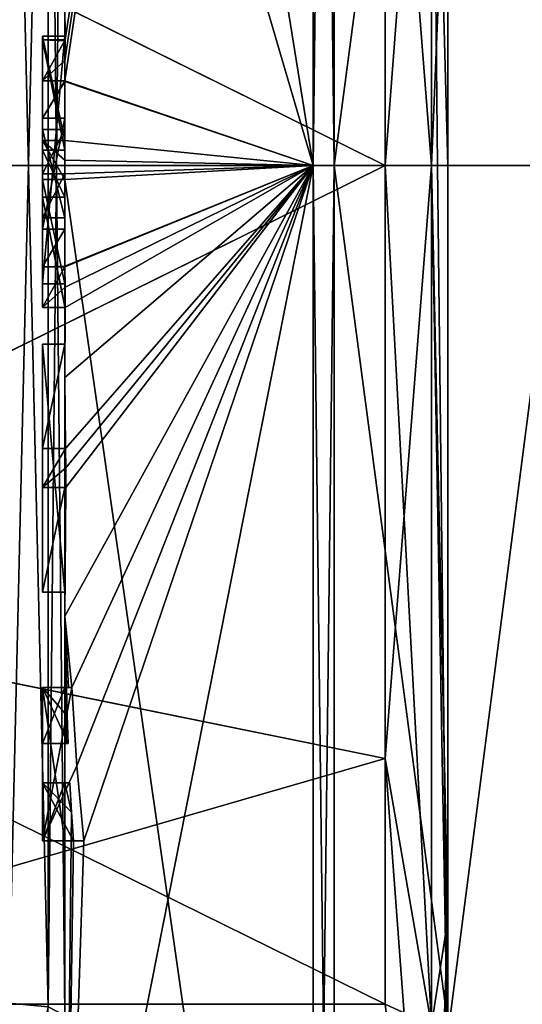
# Model space of a CAD drawing. Extents: x -23 to 470, y -1800 to 0.
# Tile 11 of 213: x -4.8 to -0.34, y -1779.45 to -1770.71. Entities that reach past the tile are written whole.
import ezdxf

# ---------------------------------------------------------------- set-up
doc = ezdxf.new("R2010")
doc.units = 0
doc.header["$LTSCALE"] = 61.997326
for name, color, linetype in [('1220', 7, 'CONTINUOUS'), ('1225', 7, 'CONTINUOUS'), ('1226', 7, 'CONTINUOUS'), ('1227', 7, 'CONTINUOUS'), ('1228', 7, 'CONTINUOUS'), ('1229', 7, 'CONTINUOUS'), ('1230', 7, 'CONTINUOUS'), ('1233', 7, 'CONTINUOUS'), ('1234', 7, 'CONTINUOUS'), ('1237', 7, 'CONTINUOUS'), ('1238', 7, 'CONTINUOUS'), ('1271', 7, 'CONTINUOUS'), ('1272', 7, 'CONTINUOUS'), ('1273', 7, 'CONTINUOUS'), ('1274', 7, 'CONTINUOUS'), ('1275', 7, 'CONTINUOUS'), ('1276', 7, 'CONTINUOUS'), ('1281', 7, 'CONTINUOUS'), ('1282', 7, 'CONTINUOUS'), ('1283', 7, 'CONTINUOUS'), ('1284', 7, 'CONTINUOUS'), ('1285', 7, 'CONTINUOUS'), ('1286', 7, 'CONTINUOUS'), ('1287', 7, 'CONTINUOUS'), ('1288', 7, 'CONTINUOUS'), ('1289', 7, 'CONTINUOUS'), ('1298', 7, 'CONTINUOUS'), ('1301', 7, 'CONTINUOUS'), ('1304', 7, 'CONTINUOUS'), ('1305', 7, 'CONTINUOUS'), ('1313', 7, 'CONTINUOUS'), ('1314', 7, 'CONTINUOUS'), ('1315', 7, 'CONTINUOUS'), ('1316', 7, 'CONTINUOUS'), ('1317', 7, 'CONTINUOUS'), ('1318', 7, 'CONTINUOUS'), ('1319', 7, 'CONTINUOUS'), ('1320', 7, 'CONTINUOUS'), ('1321', 7, 'CONTINUOUS'), ('1322', 7, 'CONTINUOUS'), ('1323', 7, 'CONTINUOUS'), ('1324', 7, 'CONTINUOUS'), ('1325', 7, 'CONTINUOUS'), ('1326', 7, 'CONTINUOUS'), ('1327', 7, 'CONTINUOUS'), ('1328', 7, 'CONTINUOUS'), ('1329', 7, 'CONTINUOUS'), ('1330', 7, 'CONTINUOUS'), ('1331', 7, 'CONTINUOUS'), ('1332', 7, 'CONTINUOUS'), ('1333', 7, 'CONTINUOUS'), ('1334', 7, 'CONTINUOUS'), ('1335', 7, 'CONTINUOUS'), ('1336', 7, 'CONTINUOUS'), ('1337', 7, 'CONTINUOUS'), ('1338', 7, 'CONTINUOUS'), ('1397', 7, 'CONTINUOUS'), ('1399', 7, 'CONTINUOUS'), ('1402', 7, 'CONTINUOUS')]:
    doc.layers.add(name, color=color, linetype=linetype)

msp = doc.modelspace()

# ---------------------------------------------------------------- linework, layer by layer
at = {"layer": '1220', "linetype": 'CONTINUOUS'}
for points in [[(-4.4, -1779.5503, 16.45), (-4.4, -1765.7364, 16.5), (-4.4, -1764.4497, 16.45), (-4.4, -1779.5503, 16.45)], [(-4.4, -1770.85, -16.5), (-4.4, -1773.0506, -16.5), (-4.4, -1764.4497, -16.45), (-4.4, -1770.85, -16.5)], [(-4.4, -1764.4497, -16.45), (-4.4, -1773.0506, -16.5), (-4.4, -1779.5503, -16.45), (-4.4, -1764.4497, -16.45)], [(-4.4, -1770.85, -16.7828), (-4.4, -1770.85, -16.5), (-4.4, -1764.4497, -16.45), (-4.4, -1770.85, -16.7828)], [(-4.4, -1764.4802, -17.9917), (-4.4, -1770.85, -16.7828), (-4.4, -1764.4497, -16.45), (-4.4, -1764.4802, -17.9917)], [(-4.4, -1771.7791, -19.4994), (-4.4, -1770.85, -16.7828), (-4.4, -1764.4802, -17.9917), (-4.4, -1771.7791, -19.4994)], [(-4.4, -1766.1297, 16.5), (-4.4, -1765.7364, 16.5), (-4.4, -1779.5503, 16.45), (-4.4, -1766.1297, 16.5)], [(-4.4, -1767.5648, 16.5), (-4.4, -1766.1297, 16.5), (-4.4, -1779.5503, 16.45), (-4.4, -1767.5648, 16.5)], [(-4.4, -1767.9582, 16.5), (-4.4, -1767.5648, 16.5), (-4.4, -1779.5503, 16.45), (-4.4, -1767.9582, 16.5)], [(-4.4, -1769.8781, 16.5), (-4.4, -1767.9582, 16.5), (-4.4, -1779.5503, 16.45), (-4.4, -1769.8781, 16.5)], [(-4.4, -1770.2268, 16.5), (-4.4, -1769.8781, 16.5), (-4.4, -1779.5503, 16.45), (-4.4, -1770.2268, 16.5)], [(-4.4, -1770.2268, 19.4192), (-4.4, -1770.2268, 16.5), (-4.4, -1771.8639, 16.5), (-4.4, -1770.2268, 19.4192)], [(-4.4, -1771.8639, 16.5), (-4.4, -1770.2268, 16.5), (-4.4, -1779.5503, 16.45), (-4.4, -1771.8639, 16.5)], [(-4.4, -1770.5602, 19.4468), (-4.4, -1770.2268, 19.4192), (-4.4, -1771.8639, 16.5), (-4.4, -1770.5602, 19.4468)], [(-4.4, -1770.894, 19.4686), (-4.4, -1770.5602, 19.4468), (-4.4, -1771.8639, 16.5), (-4.4, -1770.894, 19.4686)], [(-4.4, -1771.7791, -16.7828), (-4.4, -1770.85, -16.7828), (-4.4, -1771.7791, -19.4994), (-4.4, -1771.7791, -16.7828)], [(-4.4, -1771.254, 19.4857), (-4.4, -1771.5811, 18.4497), (-4.4, -1772.0747, 19.4999), (-4.4, -1771.254, 19.4857)], [(-4.4, -1771.5811, 18.4497), (-4.4, -1772.5656, 18.4497), (-4.4, -1772.0747, 19.4999), (-4.4, -1771.5811, 18.4497)], [(-4.4, -1772.4656, 18.1456), (-4.4, -1771.6811, 18.1456), (-4.4, -1772.0744, 16.904), (-4.4, -1772.4656, 18.1456)], [(-4.4, -1772.2828, 16.5), (-4.4, -1771.8639, 16.5), (-4.4, -1779.5503, 16.45), (-4.4, -1772.2828, 16.5)], [(-4.4, -1772.5656, 18.4497), (-4.4, -1772.8949, 19.4795), (-4.4, -1772.0747, 19.4999), (-4.4, -1772.5656, 18.4497)], [(-4.4, -1772.1257, -19.4998), (-4.4, -1779.6608, -17.9321), (-4.4, -1772.1257, -16.7828), (-4.4, -1772.1257, -19.4998)], [(-4.4, -1772.1257, -16.7828), (-4.4, -1779.6608, -17.9321), (-4.4, -1773.0506, -16.7828), (-4.4, -1772.1257, -16.7828)], [(-4.4, -1773.2498, 19.4599), (-4.4, -1772.2828, 16.5), (-4.4, -1773.5882, 16.5), (-4.4, -1773.2498, 19.4599)], [(-4.4, -1773.5882, 16.5), (-4.4, -1772.2828, 16.5), (-4.4, -1779.5503, 16.45), (-4.4, -1773.5882, 16.5)], [(-4.4, -1773.0506, -16.7828), (-4.4, -1779.6608, -17.9321), (-4.4, -1773.0506, -16.5), (-4.4, -1773.0506, -16.7828)], [(-4.4, -1773.0506, -16.5), (-4.4, -1779.6608, -17.9321), (-4.4, -1779.5503, -16.45), (-4.4, -1773.0506, -16.5)], [(-4.4, -1773.8827, 19.4089), (-4.4, -1773.2498, 19.4599), (-4.4, -1773.5882, 16.7828), (-4.4, -1773.8827, 19.4089)], [(-4.4, -1773.5882, 16.7828), (-4.4, -1773.2498, 19.4599), (-4.4, -1773.5882, 16.5), (-4.4, -1773.5882, 16.7828)], [(-4.4, -1774.5131, 16.7828), (-4.4, -1773.8827, 19.4089), (-4.4, -1773.5882, 16.7828), (-4.4, -1774.5131, 16.7828)], [(-4.4, -1775.7888, 16.5), (-4.4, -1773.5882, 16.5), (-4.4, -1779.5503, 16.45), (-4.4, -1775.7888, 16.5)], [(-4.4, -1774.5131, 19.3374), (-4.4, -1773.8827, 19.4089), (-4.4, -1774.5131, 16.7828), (-4.4, -1774.5131, 19.3374)], [(-4.4, -1774.8597, 16.7828), (-4.4, -1775.7888, 16.7828), (-4.4, -1774.8597, 19.2892), (-4.4, -1774.8597, 16.7828)], [(-4.4, -1774.8597, 19.2892), (-4.4, -1775.7888, 16.7828), (-4.4, -1776.0042, 19.0844), (-4.4, -1774.8597, 19.2892)], [(-4.4, -1775.7888, 16.7828), (-4.4, -1775.7888, 16.5), (-4.4, -1776.6371, 16.5), (-4.4, -1775.7888, 16.7828)], [(-4.4, -1776.6371, 16.5), (-4.4, -1775.7888, 16.5), (-4.4, -1779.5503, 16.45), (-4.4, -1776.6371, 16.5)], [(-4.4, -1776.0042, 19.0844), (-4.4, -1775.7888, 16.7828), (-4.4, -1776.6371, 16.5), (-4.4, -1776.0042, 19.0844)], [(-4.4, -1777.1347, 18.8118), (-4.4, -1776.0042, 19.0844), (-4.4, -1777.1347, 16.804), (-4.4, -1777.1347, 18.8118)], [(-4.4, -1777.1347, 16.804), (-4.4, -1776.0042, 19.0844), (-4.4, -1776.6371, 16.804), (-4.4, -1777.1347, 16.804)], [(-4.4, -1776.6371, 16.804), (-4.4, -1776.0042, 19.0844), (-4.4, -1776.6371, 16.5), (-4.4, -1776.6371, 16.804)], [(-4.4, -1778, 16.5), (-4.4, -1776.6371, 16.5), (-4.4, -1779.5503, 16.45), (-4.4, -1778, 16.5)], [(-4.4, -1777.4833, 16.804), (-4.4, -1778, 16.804), (-4.4, -1777.4833, 18.7132), (-4.4, -1777.4833, 16.804)], [(-4.4, -1777.4833, 18.7132), (-4.4, -1778, 16.804), (-4.4, -1779.5503, 16.45), (-4.4, -1777.4833, 18.7132)], [(-4.4, -1783.1573, 15.9926), (-4.4, -1777.4833, 18.7132), (-4.4, -1782.471, 14.7638), (-4.4, -1783.1573, 15.9926)], [(-4.4, -1782.471, 14.7638), (-4.4, -1777.4833, 18.7132), (-4.4, -1781.0705, 15.663), (-4.4, -1782.471, 14.7638)], [(-4.4, -1781.0705, 15.663), (-4.4, -1777.4833, 18.7132), (-4.4, -1779.5503, 16.45), (-4.4, -1781.0705, 15.663)], [(-4.4, -1778, 16.804), (-4.4, -1778, 16.5), (-4.4, -1779.5503, 16.45), (-4.4, -1778, 16.804)]]:
    msp.add_3dface(points, dxfattribs=at)
at = {"layer": '1225', "linetype": 'CONTINUOUS'}
for points in [[(-2.1949, -1772, -21.9825), (-4.4, -1758.2777, -13.8546), (-2.1949, -1756.456, -15.544), (-2.1949, -1772, -21.9825)], [(-4.4, -1764.4802, -17.9917), (-4.4, -1758.2777, -13.8546), (-2.1949, -1772, -21.9825), (-4.4, -1764.4802, -17.9917)], [(-4.4, -1771.7791, -19.4994), (-4.4, -1764.4802, -17.9917), (-2.1949, -1772, -21.9825), (-4.4, -1771.7791, -19.4994)], [(-4.4, -1771.9524, -19.5), (-4.4, -1771.7791, -19.4994), (-2.1949, -1772, -21.9825), (-4.4, -1771.9524, -19.5)], [(-4.4, -1772.1257, -19.4998), (-4.4, -1771.9524, -19.5), (-2.1949, -1772, -21.9825), (-4.4, -1772.1257, -19.4998)], [(-2.1949, -1787.544, -15.544), (-4.4, -1772.1257, -19.4998), (-2.1949, -1772, -21.9825), (-2.1949, -1787.544, -15.544)], [(-4.4, -1779.6608, -17.9321), (-4.4, -1772.1257, -19.4998), (-2.1949, -1787.544, -15.544), (-4.4, -1779.6608, -17.9321)]]:
    msp.add_3dface(points, dxfattribs=at)
at = {"layer": '1226', "linetype": 'CONTINUOUS'}
for points in [[(-2.1949, -1756.456, 15.544), (-4.4, -1770.5602, 19.4468), (-4.3998, -1770.8838, 19.5), (-2.1949, -1756.456, 15.544)], [(-2.1949, -1772, 21.9825), (-2.1949, -1756.456, 15.544), (-4.4, -1771.2495, 19.5), (-2.1949, -1772, 21.9825)], [(-4.4, -1771.2495, 19.5), (-2.1949, -1756.456, 15.544), (-4.3999, -1771.0666, 19.5), (-4.4, -1771.2495, 19.5)], [(-4.3999, -1771.0666, 19.5), (-2.1949, -1756.456, 15.544), (-4.3998, -1770.8838, 19.5), (-4.3999, -1771.0666, 19.5)], [(-4.4, -1770.5602, 19.4468), (-4.4, -1770.894, 19.4686), (-4.3999, -1770.8889, 19.4843), (-4.4, -1770.5602, 19.4468)], [(-4.3998, -1770.8838, 19.5), (-4.4, -1770.5602, 19.4468), (-4.3999, -1770.8889, 19.4843), (-4.3998, -1770.8838, 19.5)], [(-4.4, -1771.254, 19.4857), (-2.1949, -1772, 21.9825), (-4.4, -1771.2495, 19.5), (-4.4, -1771.254, 19.4857)], [(-4.4, -1771.254, 19.4857), (-4.4, -1772.0747, 19.4999), (-2.1949, -1772, 21.9825), (-4.4, -1771.254, 19.4857)], [(-4.4, -1772.0747, 19.4999), (-4.4, -1772.8949, 19.4795), (-2.1949, -1772, 21.9825), (-4.4, -1772.0747, 19.4999)], [(-2.1949, -1772, 21.9825), (-4.4, -1772.8949, 19.4795), (-4.4, -1772.8982, 19.4897), (-2.1949, -1772, 21.9825)], [(-2.1949, -1772, 21.9825), (-4.4, -1773.8827, 19.4089), (-4.3948, -1774.5131, 19.5), (-2.1949, -1772, 21.9825)], [(-4.4, -1773.8827, 19.4089), (-2.1949, -1772, 21.9825), (-4.3997, -1773.2629, 19.5), (-4.4, -1773.8827, 19.4089)], [(-2.1949, -1772, 21.9825), (-4.4, -1776.0042, 19.0844), (-4.3401, -1776.6371, 19.5), (-2.1949, -1772, 21.9825)], [(-4.4, -1776.0042, 19.0844), (-2.1949, -1772, 21.9825), (-4.3913, -1774.8597, 19.5), (-4.4, -1776.0042, 19.0844)], [(-2.1949, -1772, 21.9825), (-4.4, -1783.1573, 15.9926), (-2.1949, -1787.544, 15.544), (-2.1949, -1772, 21.9825)], [(-4.4, -1783.1573, 15.9926), (-2.1949, -1772, 21.9825), (-4.2315, -1778, 19.5), (-4.4, -1783.1573, 15.9926)], [(-4.3999, -1772.9015, 19.5), (-2.1949, -1772, 21.9825), (-4.4, -1772.8982, 19.4897), (-4.3999, -1772.9015, 19.5)], [(-4.3998, -1773.0822, 19.5), (-2.1949, -1772, 21.9825), (-4.3999, -1772.9015, 19.5), (-4.3998, -1773.0822, 19.5)], [(-4.3997, -1773.2629, 19.5), (-2.1949, -1772, 21.9825), (-4.3998, -1773.0822, 19.5), (-4.3997, -1773.2629, 19.5)], [(-4.3932, -1774.6867, 19.5), (-2.1949, -1772, 21.9825), (-4.3948, -1774.5131, 19.5), (-4.3932, -1774.6867, 19.5)], [(-4.3913, -1774.8597, 19.5), (-2.1949, -1772, 21.9825), (-4.3932, -1774.6867, 19.5), (-4.3913, -1774.8597, 19.5)], [(-4.2952, -1777.3336, 19.5), (-2.1949, -1772, 21.9825), (-4.3401, -1776.6371, 19.5), (-4.2952, -1777.3336, 19.5)], [(-4.2315, -1778, 19.5), (-2.1949, -1772, 21.9825), (-4.2952, -1777.3336, 19.5), (-4.2315, -1778, 19.5)], [(-4.4, -1773.2498, 19.4599), (-4.4, -1773.8827, 19.4089), (-4.3999, -1773.2564, 19.48), (-4.4, -1773.2498, 19.4599)], [(-4.3999, -1773.2564, 19.48), (-4.4, -1773.8827, 19.4089), (-4.3997, -1773.2629, 19.5), (-4.3999, -1773.2564, 19.48)], [(-4.4, -1773.8827, 19.4089), (-4.4, -1774.5131, 19.3374), (-4.3987, -1774.5131, 19.4187), (-4.4, -1773.8827, 19.4089)], [(-4.3948, -1774.5131, 19.5), (-4.4, -1773.8827, 19.4089), (-4.3987, -1774.5131, 19.4187), (-4.3948, -1774.5131, 19.5)], [(-4.4, -1774.8597, 19.2892), (-4.4, -1776.0042, 19.0844), (-4.3913, -1774.8597, 19.5), (-4.4, -1774.8597, 19.2892)], [(-4.3978, -1774.8597, 19.3947), (-4.4, -1774.8597, 19.2892), (-4.3913, -1774.8597, 19.5), (-4.3978, -1774.8597, 19.3947)], [(-4.4, -1776.0042, 19.0844), (-4.4, -1777.1347, 18.8118), (-4.3877, -1776.6371, 19.196), (-4.4, -1776.0042, 19.0844)], [(-4.3401, -1776.6371, 19.5), (-4.4, -1776.0042, 19.0844), (-4.3683, -1776.6371, 19.3488), (-4.3401, -1776.6371, 19.5)], [(-4.3683, -1776.6371, 19.3488), (-4.4, -1776.0042, 19.0844), (-4.3877, -1776.6371, 19.196), (-4.3683, -1776.6371, 19.3488)], [(-4.3877, -1776.6371, 19.196), (-4.4, -1777.1347, 18.8118), (-4.3809, -1776.8877, 19.196), (-4.3877, -1776.6371, 19.196)], [(-4.3809, -1776.8877, 19.196), (-4.4, -1777.1347, 18.8118), (-4.3931, -1777.1347, 19.0046), (-4.3809, -1776.8877, 19.196)], [(-4.3723, -1777.1347, 19.196), (-4.3809, -1776.8877, 19.196), (-4.3931, -1777.1347, 19.0046), (-4.3723, -1777.1347, 19.196)], [(-4.4, -1777.4833, 18.7132), (-4.4, -1783.1573, 15.9926), (-4.3417, -1777.7438, 19.196), (-4.4, -1777.4833, 18.7132)], [(-4.3891, -1777.4833, 18.956), (-4.4, -1777.4833, 18.7132), (-4.3566, -1777.4833, 19.196), (-4.3891, -1777.4833, 18.956)], [(-4.3566, -1777.4833, 19.196), (-4.4, -1777.4833, 18.7132), (-4.3417, -1777.7438, 19.196), (-4.3566, -1777.4833, 19.196)], [(-4.3417, -1777.7438, 19.196), (-4.4, -1783.1573, 15.9926), (-4.324, -1778, 19.196), (-4.3417, -1777.7438, 19.196)], [(-4.324, -1778, 19.196), (-4.4, -1783.1573, 15.9926), (-4.2315, -1778, 19.5), (-4.324, -1778, 19.196)], [(-4.2821, -1778, 19.3497), (-4.324, -1778, 19.196), (-4.2315, -1778, 19.5), (-4.2821, -1778, 19.3497)]]:
    msp.add_3dface(points, dxfattribs=at)
at = {"layer": '1227', "linetype": 'CONTINUOUS'}
for points in [[(-2.0094, -1772, 21.9698), (0, -1756.8374, 15.1637), (-2.0094, -1756.465, 15.535), (-2.0094, -1772, 21.9698)], [(0, -1772, 21.4438), (0, -1756.8374, 15.1637), (-2.0094, -1772, 21.9698), (0, -1772, 21.4438)], [(0, -1787.1626, 15.1637), (0, -1772, 21.4438), (-2.0094, -1787.535, 15.535), (0, -1787.1626, 15.1637)], [(-2.0094, -1787.535, 15.535), (0, -1772, 21.4438), (-2.0094, -1772, 21.9698), (-2.0094, -1787.535, 15.535)]]:
    msp.add_3dface(points, dxfattribs=at)
at = {"layer": '1228', "linetype": 'CONTINUOUS'}
for points in [[(0, -1756.8374, -15.1637), (0, -1772, -21.4438), (-2.0094, -1756.465, -15.535), (0, -1756.8374, -15.1637)], [(-2.0094, -1756.465, -15.535), (0, -1772, -21.4438), (-2.0094, -1772, -21.9698), (-2.0094, -1756.465, -15.535)], [(0, -1772, -21.4438), (0, -1787.1626, -15.1637), (-2.0094, -1772, -21.9698), (0, -1772, -21.4438)], [(-2.0094, -1772, -21.9698), (0, -1787.1626, -15.1637), (-2.0094, -1787.535, -15.535), (-2.0094, -1772, -21.9698)]]:
    msp.add_3dface(points, dxfattribs=at)
at = {"layer": '1229', "linetype": 'CONTINUOUS'}
for points in [[(-1.5562, -1766.7321, -5.2679), (-1.5562, -1772, -7.45), (-1.1443, -1766.5977, -9.3571), (-1.5562, -1766.7321, -5.2679)], [(-1.5562, -1772, -7.45), (-1.1443, -1772, -10.8047), (-1.1443, -1766.5977, -9.3571), (-1.5562, -1772, -7.45)], [(-1.1443, -1772, 10.8047), (-1.5562, -1766.7321, 5.2679), (-1.1443, -1766.5977, 9.3571), (-1.1443, -1772, 10.8047)], [(-1.5562, -1772, 7.45), (-1.5562, -1766.7321, 5.2679), (-1.1443, -1772, 10.8047), (-1.5562, -1772, 7.45)]]:
    msp.add_3dface(points, dxfattribs=at)
at = {"layer": '1230', "linetype": 'CONTINUOUS'}
for points in [[(-1.5562, -1772, -7.45), (-1.5562, -1777.2679, -5.2679), (-1.1443, -1772, -10.8047), (-1.5562, -1772, -7.45)], [(-1.1443, -1772, -10.8047), (-1.5562, -1777.2679, -5.2679), (-1.1443, -1779.64, -7.6401), (-1.1443, -1772, -10.8047)], [(-1.5562, -1777.2679, 5.2679), (-1.5562, -1772, 7.45), (-1.1443, -1779.64, 7.6401), (-1.5562, -1777.2679, 5.2679)], [(-1.5562, -1772, 7.45), (-1.1443, -1772, 10.8047), (-1.1443, -1779.64, 7.6401), (-1.5562, -1772, 7.45)], [(-1.5562, -1777.2679, -5.2679), (-1.5562, -1779.45), (-1.1443, -1779.64, -7.6401), (-1.5562, -1777.2679, -5.2679)], [(-1.5562, -1779.45), (-1.5562, -1777.2679, 5.2679), (-1.1443, -1782.8047), (-1.5562, -1779.45)], [(-1.1443, -1782.8047), (-1.5562, -1777.2679, 5.2679), (-1.1443, -1779.64, 7.6401), (-1.1443, -1782.8047)], [(-1.1443, -1779.64, -7.6401), (-1.5562, -1779.45), (-1.1443, -1782.8047), (-1.1443, -1779.64, -7.6401)]]:
    msp.add_3dface(points, dxfattribs=at)
at = {"layer": '1233', "linetype": 'CONTINUOUS'}
for points in [[(-2.1949, -1772, -21.9825), (-2.1949, -1756.456, -15.544), (-2.0094, -1772, -21.9698), (-2.1949, -1772, -21.9825)], [(-2.1949, -1756.456, -15.544), (-2.0094, -1756.465, -15.535), (-2.0094, -1772, -21.9698), (-2.1949, -1756.456, -15.544)], [(-2.1949, -1787.544, -15.544), (-2.1949, -1772, -21.9825), (-2.0094, -1787.535, -15.535), (-2.1949, -1787.544, -15.544)], [(-2.1949, -1772, -21.9825), (-2.0094, -1772, -21.9698), (-2.0094, -1787.535, -15.535), (-2.1949, -1772, -21.9825)]]:
    msp.add_3dface(points, dxfattribs=at)
at = {"layer": '1234', "linetype": 'CONTINUOUS'}
for points in [[(-2.1949, -1756.456, 15.544), (-2.1949, -1772, 21.9825), (-2.0094, -1756.465, 15.535), (-2.1949, -1756.456, 15.544)], [(-2.1949, -1772, 21.9825), (-2.0094, -1772, 21.9698), (-2.0094, -1756.465, 15.535), (-2.1949, -1772, 21.9825)], [(-2.1949, -1772, 21.9825), (-2.1949, -1787.544, 15.544), (-2.0094, -1772, 21.9698), (-2.1949, -1772, 21.9825)], [(-2.1949, -1787.544, 15.544), (-2.0094, -1787.535, 15.535), (-2.0094, -1772, 21.9698), (-2.1949, -1787.544, 15.544)]]:
    msp.add_3dface(points, dxfattribs=at)
at = {"layer": '1237', "linetype": 'CONTINUOUS'}
for points in [[(-9.1, -1768.2663, -6.4468), (-1.5562, -1772, -7.45), (-1.5562, -1766.7321, -5.2679), (-9.1, -1768.2663, -6.4468)], [(-9.1, -1772.0008, -7.45), (-1.5562, -1772, -7.45), (-9.1, -1768.2663, -6.4468), (-9.1, -1772.0008, -7.45)], [(-1.5562, -1777.2679, -5.2679), (-1.5562, -1772, -7.45), (-9.1, -1775.7352, -6.446), (-1.5562, -1777.2679, -5.2679)], [(-9.1, -1775.7352, -6.446), (-1.5562, -1772, -7.45), (-9.1, -1772.0008, -7.45), (-9.1, -1775.7352, -6.446)], [(-9.1, -1779.45), (-1.5562, -1777.2679, -5.2679), (-9.1, -1775.7352, -6.446), (-9.1, -1779.45)], [(-1.5562, -1779.45), (-1.5562, -1777.2679, -5.2679), (-9.1, -1779.45), (-1.5562, -1779.45)]]:
    msp.add_3dface(points, dxfattribs=at)
at = {"layer": '1238', "linetype": 'CONTINUOUS'}
for points in [[(-1.5562, -1772, 7.45), (-9.1, -1768.2648, 6.446), (-1.5562, -1766.7321, 5.2679), (-1.5562, -1772, 7.45)], [(-9.1, -1771.9992, 7.45), (-9.1, -1768.2648, 6.446), (-1.5562, -1772, 7.45), (-9.1, -1771.9992, 7.45)], [(-9.1, -1775.7337, 6.4468), (-9.1, -1771.9992, 7.45), (-1.5562, -1772, 7.45), (-9.1, -1775.7337, 6.4468)], [(-1.5562, -1777.2679, 5.2679), (-9.1, -1775.7337, 6.4468), (-1.5562, -1772, 7.45), (-1.5562, -1777.2679, 5.2679)], [(-1.5562, -1779.45), (-9.1, -1779.45), (-9.1, -1775.7337, 6.4468), (-1.5562, -1779.45)], [(-1.5562, -1779.45), (-9.1, -1775.7337, 6.4468), (-1.5562, -1777.2679, 5.2679), (-1.5562, -1779.45)]]:
    msp.add_3dface(points, dxfattribs=at)
at = {"layer": '1271', "linetype": 'CONTINUOUS'}
for points in [[(-4.6, -1770.8838, 19.5), (-4.6, -1771.8639, 16.5), (-4.6, -1771.2495, 19.5), (-4.6, -1770.8838, 19.5)], [(-4.6, -1771.2495, 19.5), (-4.6, -1771.8639, 16.5), (-4.6, -1771.5811, 18.4497), (-4.6, -1771.2495, 19.5)], [(-4.6, -1771.5811, 18.4497), (-4.6, -1771.8639, 16.5), (-4.6, -1771.6811, 18.1456), (-4.6, -1771.5811, 18.4497)], [(-4.6, -1772.5656, 18.4497), (-4.6, -1771.5811, 18.4497), (-4.6, -1772.4656, 18.1456), (-4.6, -1772.5656, 18.4497)], [(-4.6, -1772.4656, 18.1456), (-4.6, -1771.5811, 18.4497), (-4.6, -1771.6811, 18.1456), (-4.6, -1772.4656, 18.1456)], [(-4.6, -1771.6811, 18.1456), (-4.6, -1771.8639, 16.5), (-4.6, -1772.0744, 16.904), (-4.6, -1771.6811, 18.1456)], [(-4.6, -1771.8639, 16.5), (-4.6, -1772.2828, 16.5), (-4.6, -1772.0744, 16.904), (-4.6, -1771.8639, 16.5)], [(-4.6, -1772.2828, 16.5), (-4.6, -1772.4656, 18.1456), (-4.6, -1772.0744, 16.904), (-4.6, -1772.2828, 16.5)], [(-4.6, -1772.2828, 16.5), (-4.6, -1773.2629, 19.5), (-4.6, -1772.4656, 18.1456), (-4.6, -1772.2828, 16.5)], [(-4.6, -1773.2629, 19.5), (-4.6, -1772.5656, 18.4497), (-4.6, -1772.4656, 18.1456), (-4.6, -1773.2629, 19.5)], [(-4.6, -1772.9015, 19.5), (-4.6, -1772.5656, 18.4497), (-4.6, -1773.2629, 19.5), (-4.6, -1772.9015, 19.5)], [(-4.6, -1773.5882, 16.7828), (-4.6, -1773.5882, 16.5), (-4.6, -1775.7888, 16.5), (-4.6, -1773.5882, 16.7828)], [(-4.6, -1774.5131, 16.7828), (-4.6, -1773.5882, 16.7828), (-4.6, -1775.7888, 16.5), (-4.6, -1774.5131, 16.7828)], [(-4.6, -1774.5131, 19.5), (-4.6, -1774.5131, 16.7828), (-4.6, -1774.8597, 16.7828), (-4.6, -1774.5131, 19.5)], [(-4.6, -1774.8597, 16.7828), (-4.6, -1774.5131, 16.7828), (-4.6, -1775.7888, 16.5), (-4.6, -1774.8597, 16.7828)], [(-4.6, -1774.8597, 19.5), (-4.6, -1774.5131, 19.5), (-4.6, -1774.8597, 16.7828), (-4.6, -1774.8597, 19.5)], [(-4.6, -1775.7888, 16.7828), (-4.6, -1774.8597, 16.7828), (-4.6, -1775.7888, 16.5), (-4.6, -1775.7888, 16.7828)], [(-4.6, -1776.6371, 19.5), (-4.6, -1776.6371, 19.196), (-4.6, -1777.1347, 19.196), (-4.6, -1776.6371, 19.5)], [(-4.6, -1778, 19.5), (-4.6, -1776.6371, 19.5), (-4.6, -1778, 19.196), (-4.6, -1778, 19.5)], [(-4.6, -1778, 19.196), (-4.6, -1776.6371, 19.5), (-4.6, -1777.4833, 19.196), (-4.6, -1778, 19.196)], [(-4.6, -1777.4833, 19.196), (-4.6, -1776.6371, 19.5), (-4.6, -1777.1347, 19.196), (-4.6, -1777.4833, 19.196)], [(-4.6, -1776.6371, 16.5), (-4.6, -1778, 16.5), (-4.6, -1776.6371, 16.804), (-4.6, -1776.6371, 16.5)], [(-4.6, -1776.6371, 16.804), (-4.6, -1778, 16.5), (-4.6, -1777.1347, 16.804), (-4.6, -1776.6371, 16.804)], [(-4.6, -1777.4833, 16.804), (-4.6, -1777.4833, 19.196), (-4.6, -1777.1347, 19.196), (-4.6, -1777.4833, 16.804)], [(-4.6, -1778, 16.5), (-4.6, -1777.4833, 16.804), (-4.6, -1777.1347, 16.804), (-4.6, -1778, 16.5)], [(-4.6, -1777.1347, 16.804), (-4.6, -1777.4833, 16.804), (-4.6, -1777.1347, 19.196), (-4.6, -1777.1347, 16.804)], [(-4.6, -1778, 16.804), (-4.6, -1777.4833, 16.804), (-4.6, -1778, 16.5), (-4.6, -1778, 16.804)]]:
    msp.add_3dface(points, dxfattribs=at)
at = {"layer": '1272', "linetype": 'CONTINUOUS'}
for points in [[(-4.3401, -1776.6371, 19.5), (-4.3683, -1776.6371, 19.3488), (-4.6, -1776.6371, 19.5), (-4.3401, -1776.6371, 19.5)], [(-4.3683, -1776.6371, 19.3488), (-4.3877, -1776.6371, 19.196), (-4.6, -1776.6371, 19.5), (-4.3683, -1776.6371, 19.3488)], [(-4.3877, -1776.6371, 19.196), (-4.6, -1776.6371, 19.196), (-4.6, -1776.6371, 19.5), (-4.3877, -1776.6371, 19.196)]]:
    msp.add_3dface(points, dxfattribs=at)
at = {"layer": '1273', "linetype": 'CONTINUOUS'}
for points in [[(-4.4, -1773.5882, 16.7828), (-4.4, -1773.5882, 16.5), (-4.6, -1773.5882, 16.7828), (-4.4, -1773.5882, 16.7828)], [(-4.4, -1773.5882, 16.5), (-4.6, -1773.5882, 16.5), (-4.6, -1773.5882, 16.7828), (-4.4, -1773.5882, 16.5)]]:
    msp.add_3dface(points, dxfattribs=at)
at = {"layer": '1274', "linetype": 'CONTINUOUS'}
for points in [[(-4.4, -1771.8639, 16.5), (-4.4, -1772.2828, 16.5), (-4.6, -1771.8639, 16.5), (-4.4, -1771.8639, 16.5)], [(-4.6, -1771.8639, 16.5), (-4.4, -1772.2828, 16.5), (-4.6, -1772.2828, 16.5), (-4.6, -1771.8639, 16.5)]]:
    msp.add_3dface(points, dxfattribs=at)
at = {"layer": '1275', "linetype": 'CONTINUOUS'}
for points in [[(-4.4, -1770.894, 19.4686), (-4.4, -1771.8639, 16.5), (-4.6, -1770.8838, 19.5), (-4.4, -1770.894, 19.4686)], [(-4.3999, -1770.8889, 19.4843), (-4.4, -1770.894, 19.4686), (-4.6, -1770.8838, 19.5), (-4.3999, -1770.8889, 19.4843)], [(-4.4, -1771.8639, 16.5), (-4.6, -1771.8639, 16.5), (-4.6, -1770.8838, 19.5), (-4.4, -1771.8639, 16.5)], [(-4.3998, -1770.8838, 19.5), (-4.3999, -1770.8889, 19.4843), (-4.6, -1770.8838, 19.5), (-4.3998, -1770.8838, 19.5)]]:
    msp.add_3dface(points, dxfattribs=at)
at = {"layer": '1276', "linetype": 'CONTINUOUS'}
for points in [[(-4.4, -1771.6811, 18.1456), (-4.4, -1772.4656, 18.1456), (-4.6, -1771.6811, 18.1456), (-4.4, -1771.6811, 18.1456)], [(-4.4, -1772.4656, 18.1456), (-4.6, -1772.4656, 18.1456), (-4.6, -1771.6811, 18.1456), (-4.4, -1772.4656, 18.1456)]]:
    msp.add_3dface(points, dxfattribs=at)
at = {"layer": '1281', "linetype": 'CONTINUOUS'}
for points in [[(-4.6, -1771.7791, -16.7828), (-4.6, -1773.0506, -16.5), (-4.6, -1770.85, -16.7828), (-4.6, -1771.7791, -16.7828)], [(-4.6, -1770.85, -16.7828), (-4.6, -1773.0506, -16.5), (-4.6, -1770.85, -16.5), (-4.6, -1770.85, -16.7828)], [(-4.6, -1772.1257, -16.7828), (-4.6, -1773.0506, -16.5), (-4.6, -1771.7791, -16.7828), (-4.6, -1772.1257, -16.7828)], [(-4.6, -1772.1257, -19.5), (-4.6, -1772.1257, -16.7828), (-4.6, -1771.7791, -19.5), (-4.6, -1772.1257, -19.5)], [(-4.6, -1771.7791, -19.5), (-4.6, -1772.1257, -16.7828), (-4.6, -1771.7791, -16.7828), (-4.6, -1771.7791, -19.5)], [(-4.6, -1773.0506, -16.7828), (-4.6, -1773.0506, -16.5), (-4.6, -1772.1257, -16.7828), (-4.6, -1773.0506, -16.7828)]]:
    msp.add_3dface(points, dxfattribs=at)
at = {"layer": '1282', "linetype": 'CONTINUOUS'}
for points in [[(-4.4, -1772.1257, -16.7828), (-4.4, -1773.0506, -16.7828), (-4.6, -1772.1257, -16.7828), (-4.4, -1772.1257, -16.7828)], [(-4.4, -1773.0506, -16.7828), (-4.6, -1773.0506, -16.7828), (-4.6, -1772.1257, -16.7828), (-4.4, -1773.0506, -16.7828)]]:
    msp.add_3dface(points, dxfattribs=at)
at = {"layer": '1283', "linetype": 'CONTINUOUS'}
for points in [[(-4.4, -1772.1257, -19.4998), (-4.4, -1772.1257, -16.7828), (-4.6, -1772.1257, -19.5), (-4.4, -1772.1257, -19.4998)], [(-4.4, -1772.1257, -16.7828), (-4.6, -1772.1257, -16.7828), (-4.6, -1772.1257, -19.5), (-4.4, -1772.1257, -16.7828)]]:
    msp.add_3dface(points, dxfattribs=at)
at = {"layer": '1284', "linetype": 'CONTINUOUS'}
for points in [[(-4.4, -1771.9524, -19.5), (-4.4, -1772.1257, -19.4998), (-4.6, -1771.7791, -19.5), (-4.4, -1771.9524, -19.5)], [(-4.4, -1772.1257, -19.4998), (-4.6, -1772.1257, -19.5), (-4.6, -1771.7791, -19.5), (-4.4, -1772.1257, -19.4998)], [(-4.4, -1771.7791, -19.4994), (-4.4, -1771.9524, -19.5), (-4.6, -1771.7791, -19.5), (-4.4, -1771.7791, -19.4994)]]:
    msp.add_3dface(points, dxfattribs=at)
at = {"layer": '1285', "linetype": 'CONTINUOUS'}
for points in [[(-4.4, -1771.7791, -16.7828), (-4.4, -1771.7791, -19.4994), (-4.6, -1771.7791, -16.7828), (-4.4, -1771.7791, -16.7828)], [(-4.4, -1771.7791, -19.4994), (-4.6, -1771.7791, -19.5), (-4.6, -1771.7791, -16.7828), (-4.4, -1771.7791, -19.4994)]]:
    msp.add_3dface(points, dxfattribs=at)
at = {"layer": '1286', "linetype": 'CONTINUOUS'}
for points in [[(-4.4, -1770.85, -16.7828), (-4.4, -1771.7791, -16.7828), (-4.6, -1770.85, -16.7828), (-4.4, -1770.85, -16.7828)], [(-4.4, -1771.7791, -16.7828), (-4.6, -1771.7791, -16.7828), (-4.6, -1770.85, -16.7828), (-4.4, -1771.7791, -16.7828)]]:
    msp.add_3dface(points, dxfattribs=at)
at = {"layer": '1287', "linetype": 'CONTINUOUS'}
for points in [[(-4.4, -1770.85, -16.5), (-4.4, -1770.85, -16.7828), (-4.6, -1770.85, -16.5), (-4.4, -1770.85, -16.5)], [(-4.4, -1770.85, -16.7828), (-4.6, -1770.85, -16.7828), (-4.6, -1770.85, -16.5), (-4.4, -1770.85, -16.7828)]]:
    msp.add_3dface(points, dxfattribs=at)
at = {"layer": '1288', "linetype": 'CONTINUOUS'}
for points in [[(-4.4, -1773.0506, -16.5), (-4.4, -1770.85, -16.5), (-4.6, -1773.0506, -16.5), (-4.4, -1773.0506, -16.5)], [(-4.6, -1773.0506, -16.5), (-4.4, -1770.85, -16.5), (-4.6, -1770.85, -16.5), (-4.6, -1773.0506, -16.5)]]:
    msp.add_3dface(points, dxfattribs=at)
at = {"layer": '1289', "linetype": 'CONTINUOUS'}
for points in [[(-4.4, -1773.0506, -16.7828), (-4.4, -1773.0506, -16.5), (-4.6, -1773.0506, -16.7828), (-4.4, -1773.0506, -16.7828)], [(-4.4, -1773.0506, -16.5), (-4.6, -1773.0506, -16.5), (-4.6, -1773.0506, -16.7828), (-4.4, -1773.0506, -16.5)]]:
    msp.add_3dface(points, dxfattribs=at)
at = {"layer": '1298', "linetype": 'CONTINUOUS'}
for points in [[(-4.4, -1779.5503, 16.45), (-4.4, -1764.4497, 16.45), (-4.549, -1764.5279, 16.094), (-4.4, -1779.5503, 16.45)], [(-4.549, -1764.5279, 16.094), (-4.9, -1764.5597, 15.95), (-4.549, -1779.4721, 16.094), (-4.549, -1764.5279, 16.094)], [(-4.9, -1764.5597, 15.95), (-4.9, -1779.4403, 15.95), (-4.549, -1779.4721, 16.094), (-4.9, -1764.5597, 15.95)], [(-4.4, -1779.5503, 16.45), (-4.549, -1764.5279, 16.094), (-4.549, -1779.4721, 16.094), (-4.4, -1779.5503, 16.45)]]:
    msp.add_3dface(points, dxfattribs=at)
at = {"layer": '1301', "linetype": 'CONTINUOUS'}
for points in [[(-4.4, -1764.4497, -16.45), (-4.4, -1779.5503, -16.45), (-4.549, -1779.4721, -16.094), (-4.4, -1764.4497, -16.45)], [(-4.4, -1764.4497, -16.45), (-4.549, -1779.4721, -16.094), (-4.549, -1764.5279, -16.094), (-4.4, -1764.4497, -16.45)], [(-4.9, -1779.4403, -15.95), (-4.9, -1764.5597, -15.95), (-4.549, -1764.5279, -16.094), (-4.9, -1779.4403, -15.95)], [(-4.549, -1779.4721, -16.094), (-4.9, -1779.4403, -15.95), (-4.549, -1764.5279, -16.094), (-4.549, -1779.4721, -16.094)]]:
    msp.add_3dface(points, dxfattribs=at)
at = {"layer": '1304', "linetype": 'CONTINUOUS'}
for points in [[(-1, -1772, 11.3877), (-1.1443, -1766.5977, 9.3571), (-1, -1762.7868, 6.6928), (-1, -1772, 11.3877)], [(-1.1443, -1766.5977, -9.3571), (-1.1443, -1772, -10.8047), (-1, -1768.4807, -10.8301), (-1.1443, -1766.5977, -9.3571)], [(-1.1443, -1772, 10.8047), (-1.1443, -1766.5977, 9.3571), (-1.0897, -1772, 11.1005), (-1.1443, -1772, 10.8047)], [(-1.1443, -1766.5977, 9.3571), (-1, -1772, 11.3877), (-1.0897, -1772, 11.1005), (-1.1443, -1766.5977, 9.3571)], [(-1, -1768.4807, -10.8301), (-1.1443, -1772, -10.8047), (-1, -1778.6928, -9.2132), (-1, -1768.4807, -10.8301)], [(-1.1443, -1772, -10.8047), (-1.1443, -1779.64, -7.6401), (-1, -1778.6928, -9.2132), (-1.1443, -1772, -10.8047)], [(-1.1443, -1779.64, -7.6401), (-1.1443, -1782.8047), (-1, -1778.6928, -9.2132), (-1.1443, -1779.64, -7.6401)], [(-1.1443, -1782.8047), (-1.0897, -1783.1005, 0), (-1, -1778.6928, -9.2132), (-1.1443, -1782.8047)], [(-1.0897, -1783.1005, 0), (-1, -1783.3877, 0), (-1, -1778.6928, -9.2132), (-1.0897, -1783.1005, 0)]]:
    msp.add_3dface(points, dxfattribs=at)
at = {"layer": '1305', "linetype": 'CONTINUOUS'}
for points in [[(-1.1443, -1779.64, 7.6401), (-1.1443, -1772, 10.8047), (-1, -1780.0523, 8.0523), (-1.1443, -1779.64, 7.6401)], [(-1, -1780.0523, 8.0523), (-1.1443, -1772, 10.8047), (-1.0897, -1772, 11.1005), (-1, -1780.0523, 8.0523)], [(-1, -1772, 11.3877), (-1, -1780.0523, 8.0523), (-1.0897, -1772, 11.1005), (-1, -1772, 11.3877)]]:
    msp.add_3dface(points, dxfattribs=at)
at = {"layer": '1313', "linetype": 'CONTINUOUS'}
for points in [[(-4.3877, -1776.6371, 19.196), (-4.3809, -1776.8877, 19.196), (-4.6, -1776.6371, 19.196), (-4.3877, -1776.6371, 19.196)], [(-4.3809, -1776.8877, 19.196), (-4.3723, -1777.1347, 19.196), (-4.6, -1776.6371, 19.196), (-4.3809, -1776.8877, 19.196)], [(-4.6, -1776.6371, 19.196), (-4.3723, -1777.1347, 19.196), (-4.6, -1777.1347, 19.196), (-4.6, -1776.6371, 19.196)]]:
    msp.add_3dface(points, dxfattribs=at)
at = {"layer": '1314', "linetype": 'CONTINUOUS'}
for points in [[(-4.4, -1777.1347, 18.8118), (-4.4, -1777.1347, 16.804), (-4.6, -1777.1347, 19.196), (-4.4, -1777.1347, 18.8118)], [(-4.3931, -1777.1347, 19.0046), (-4.4, -1777.1347, 18.8118), (-4.6, -1777.1347, 19.196), (-4.3931, -1777.1347, 19.0046)], [(-4.4, -1777.1347, 16.804), (-4.6, -1777.1347, 16.804), (-4.6, -1777.1347, 19.196), (-4.4, -1777.1347, 16.804)], [(-4.3723, -1777.1347, 19.196), (-4.3931, -1777.1347, 19.0046), (-4.6, -1777.1347, 19.196), (-4.3723, -1777.1347, 19.196)]]:
    msp.add_3dface(points, dxfattribs=at)
at = {"layer": '1315', "linetype": 'CONTINUOUS'}
for points in [[(-4.4, -1777.1347, 16.804), (-4.4, -1776.6371, 16.804), (-4.6, -1777.1347, 16.804), (-4.4, -1777.1347, 16.804)], [(-4.4, -1776.6371, 16.804), (-4.6, -1776.6371, 16.804), (-4.6, -1777.1347, 16.804), (-4.4, -1776.6371, 16.804)]]:
    msp.add_3dface(points, dxfattribs=at)
at = {"layer": '1316', "linetype": 'CONTINUOUS'}
for points in [[(-4.4, -1776.6371, 16.804), (-4.4, -1776.6371, 16.5), (-4.6, -1776.6371, 16.804), (-4.4, -1776.6371, 16.804)], [(-4.4, -1776.6371, 16.5), (-4.6, -1776.6371, 16.5), (-4.6, -1776.6371, 16.804), (-4.4, -1776.6371, 16.5)]]:
    msp.add_3dface(points, dxfattribs=at)
at = {"layer": '1317', "linetype": 'CONTINUOUS'}
for points in [[(-4.4, -1776.6371, 16.5), (-4.4, -1778, 16.5), (-4.6, -1776.6371, 16.5), (-4.4, -1776.6371, 16.5)], [(-4.4, -1778, 16.5), (-4.6, -1778, 16.5), (-4.6, -1776.6371, 16.5), (-4.4, -1778, 16.5)]]:
    msp.add_3dface(points, dxfattribs=at)
at = {"layer": '1318', "linetype": 'CONTINUOUS'}
for points in [[(-4.4, -1778, 16.5), (-4.4, -1778, 16.804), (-4.6, -1778, 16.5), (-4.4, -1778, 16.5)], [(-4.4, -1778, 16.804), (-4.6, -1778, 16.804), (-4.6, -1778, 16.5), (-4.4, -1778, 16.804)]]:
    msp.add_3dface(points, dxfattribs=at)
at = {"layer": '1319', "linetype": 'CONTINUOUS'}
for points in [[(-4.4, -1778, 16.804), (-4.4, -1777.4833, 16.804), (-4.6, -1778, 16.804), (-4.4, -1778, 16.804)], [(-4.4, -1777.4833, 16.804), (-4.6, -1777.4833, 16.804), (-4.6, -1778, 16.804), (-4.4, -1777.4833, 16.804)]]:
    msp.add_3dface(points, dxfattribs=at)
at = {"layer": '1320', "linetype": 'CONTINUOUS'}
for points in [[(-4.4, -1777.4833, 16.804), (-4.4, -1777.4833, 18.7132), (-4.6, -1777.4833, 16.804), (-4.4, -1777.4833, 16.804)], [(-4.4, -1777.4833, 18.7132), (-4.3891, -1777.4833, 18.956), (-4.6, -1777.4833, 16.804), (-4.4, -1777.4833, 18.7132)], [(-4.3891, -1777.4833, 18.956), (-4.3566, -1777.4833, 19.196), (-4.6, -1777.4833, 19.196), (-4.3891, -1777.4833, 18.956)], [(-4.3891, -1777.4833, 18.956), (-4.6, -1777.4833, 19.196), (-4.6, -1777.4833, 16.804), (-4.3891, -1777.4833, 18.956)]]:
    msp.add_3dface(points, dxfattribs=at)
at = {"layer": '1321', "linetype": 'CONTINUOUS'}
for points in [[(-4.3566, -1777.4833, 19.196), (-4.3417, -1777.7438, 19.196), (-4.6, -1777.4833, 19.196), (-4.3566, -1777.4833, 19.196)], [(-4.3417, -1777.7438, 19.196), (-4.324, -1778, 19.196), (-4.6, -1777.4833, 19.196), (-4.3417, -1777.7438, 19.196)], [(-4.324, -1778, 19.196), (-4.6, -1778, 19.196), (-4.6, -1777.4833, 19.196), (-4.324, -1778, 19.196)]]:
    msp.add_3dface(points, dxfattribs=at)
at = {"layer": '1322', "linetype": 'CONTINUOUS'}
for points in [[(-4.324, -1778, 19.196), (-4.2821, -1778, 19.3497), (-4.6, -1778, 19.5), (-4.324, -1778, 19.196)], [(-4.324, -1778, 19.196), (-4.6, -1778, 19.5), (-4.6, -1778, 19.196), (-4.324, -1778, 19.196)], [(-4.2821, -1778, 19.3497), (-4.2315, -1778, 19.5), (-4.6, -1778, 19.5), (-4.2821, -1778, 19.3497)]]:
    msp.add_3dface(points, dxfattribs=at)
at = {"layer": '1323', "linetype": 'CONTINUOUS'}
for points in [[(-4.2952, -1777.3336, 19.5), (-4.3401, -1776.6371, 19.5), (-4.6, -1778, 19.5), (-4.2952, -1777.3336, 19.5)], [(-4.3401, -1776.6371, 19.5), (-4.6, -1776.6371, 19.5), (-4.6, -1778, 19.5), (-4.3401, -1776.6371, 19.5)], [(-4.2315, -1778, 19.5), (-4.2952, -1777.3336, 19.5), (-4.6, -1778, 19.5), (-4.2315, -1778, 19.5)]]:
    msp.add_3dface(points, dxfattribs=at)
at = {"layer": '1324', "linetype": 'CONTINUOUS'}
for points in [[(-4.4, -1773.5882, 16.5), (-4.4, -1775.7888, 16.5), (-4.6, -1773.5882, 16.5), (-4.4, -1773.5882, 16.5)], [(-4.6, -1773.5882, 16.5), (-4.4, -1775.7888, 16.5), (-4.6, -1775.7888, 16.5), (-4.6, -1773.5882, 16.5)]]:
    msp.add_3dface(points, dxfattribs=at)
at = {"layer": '1325', "linetype": 'CONTINUOUS'}
for points in [[(-4.4, -1775.7888, 16.5), (-4.4, -1775.7888, 16.7828), (-4.6, -1775.7888, 16.5), (-4.4, -1775.7888, 16.5)], [(-4.4, -1775.7888, 16.7828), (-4.6, -1775.7888, 16.7828), (-4.6, -1775.7888, 16.5), (-4.4, -1775.7888, 16.7828)]]:
    msp.add_3dface(points, dxfattribs=at)
at = {"layer": '1326', "linetype": 'CONTINUOUS'}
for points in [[(-4.4, -1775.7888, 16.7828), (-4.4, -1774.8597, 16.7828), (-4.6, -1775.7888, 16.7828), (-4.4, -1775.7888, 16.7828)], [(-4.4, -1774.8597, 16.7828), (-4.6, -1774.8597, 16.7828), (-4.6, -1775.7888, 16.7828), (-4.4, -1774.8597, 16.7828)]]:
    msp.add_3dface(points, dxfattribs=at)
at = {"layer": '1327', "linetype": 'CONTINUOUS'}
for points in [[(-4.4, -1774.8597, 16.7828), (-4.4, -1774.8597, 19.2892), (-4.6, -1774.8597, 16.7828), (-4.4, -1774.8597, 16.7828)], [(-4.4, -1774.8597, 19.2892), (-4.3978, -1774.8597, 19.3947), (-4.6, -1774.8597, 16.7828), (-4.4, -1774.8597, 19.2892)], [(-4.3978, -1774.8597, 19.3947), (-4.3913, -1774.8597, 19.5), (-4.6, -1774.8597, 16.7828), (-4.3978, -1774.8597, 19.3947)], [(-4.3913, -1774.8597, 19.5), (-4.6, -1774.8597, 19.5), (-4.6, -1774.8597, 16.7828), (-4.3913, -1774.8597, 19.5)]]:
    msp.add_3dface(points, dxfattribs=at)
at = {"layer": '1328', "linetype": 'CONTINUOUS'}
for points in [[(-4.3932, -1774.6867, 19.5), (-4.3948, -1774.5131, 19.5), (-4.6, -1774.8597, 19.5), (-4.3932, -1774.6867, 19.5)], [(-4.3948, -1774.5131, 19.5), (-4.6, -1774.5131, 19.5), (-4.6, -1774.8597, 19.5), (-4.3948, -1774.5131, 19.5)], [(-4.3913, -1774.8597, 19.5), (-4.3932, -1774.6867, 19.5), (-4.6, -1774.8597, 19.5), (-4.3913, -1774.8597, 19.5)]]:
    msp.add_3dface(points, dxfattribs=at)
at = {"layer": '1329', "linetype": 'CONTINUOUS'}
for points in [[(-4.4, -1774.5131, 19.3374), (-4.4, -1774.5131, 16.7828), (-4.6, -1774.5131, 19.5), (-4.4, -1774.5131, 19.3374)], [(-4.3987, -1774.5131, 19.4187), (-4.4, -1774.5131, 19.3374), (-4.6, -1774.5131, 19.5), (-4.3987, -1774.5131, 19.4187)], [(-4.4, -1774.5131, 16.7828), (-4.6, -1774.5131, 16.7828), (-4.6, -1774.5131, 19.5), (-4.4, -1774.5131, 16.7828)], [(-4.3948, -1774.5131, 19.5), (-4.3987, -1774.5131, 19.4187), (-4.6, -1774.5131, 19.5), (-4.3948, -1774.5131, 19.5)]]:
    msp.add_3dface(points, dxfattribs=at)
at = {"layer": '1330', "linetype": 'CONTINUOUS'}
for points in [[(-4.4, -1774.5131, 16.7828), (-4.4, -1773.5882, 16.7828), (-4.6, -1774.5131, 16.7828), (-4.4, -1774.5131, 16.7828)], [(-4.4, -1773.5882, 16.7828), (-4.6, -1773.5882, 16.7828), (-4.6, -1774.5131, 16.7828), (-4.4, -1773.5882, 16.7828)]]:
    msp.add_3dface(points, dxfattribs=at)
at = {"layer": '1331', "linetype": 'CONTINUOUS'}
for points in [[(-4.4, -1772.2828, 16.5), (-4.4, -1773.2498, 19.4599), (-4.6, -1772.2828, 16.5), (-4.4, -1772.2828, 16.5)], [(-4.4, -1773.2498, 19.4599), (-4.3999, -1773.2564, 19.48), (-4.6, -1772.2828, 16.5), (-4.4, -1773.2498, 19.4599)], [(-4.3999, -1773.2564, 19.48), (-4.3997, -1773.2629, 19.5), (-4.6, -1772.2828, 16.5), (-4.3999, -1773.2564, 19.48)], [(-4.3997, -1773.2629, 19.5), (-4.6, -1773.2629, 19.5), (-4.6, -1772.2828, 16.5), (-4.3997, -1773.2629, 19.5)]]:
    msp.add_3dface(points, dxfattribs=at)
at = {"layer": '1332', "linetype": 'CONTINUOUS'}
for points in [[(-4.3998, -1773.0822, 19.5), (-4.3999, -1772.9015, 19.5), (-4.6, -1773.2629, 19.5), (-4.3998, -1773.0822, 19.5)], [(-4.3999, -1772.9015, 19.5), (-4.6, -1772.9015, 19.5), (-4.6, -1773.2629, 19.5), (-4.3999, -1772.9015, 19.5)], [(-4.3997, -1773.2629, 19.5), (-4.3998, -1773.0822, 19.5), (-4.6, -1773.2629, 19.5), (-4.3997, -1773.2629, 19.5)]]:
    msp.add_3dface(points, dxfattribs=at)
at = {"layer": '1333', "linetype": 'CONTINUOUS'}
for points in [[(-4.4, -1772.8949, 19.4795), (-4.4, -1772.5656, 18.4497), (-4.6, -1772.9015, 19.5), (-4.4, -1772.8949, 19.4795)], [(-4.4, -1772.5656, 18.4497), (-4.6, -1772.5656, 18.4497), (-4.6, -1772.9015, 19.5), (-4.4, -1772.5656, 18.4497)], [(-4.4, -1772.8982, 19.4897), (-4.4, -1772.8949, 19.4795), (-4.6, -1772.9015, 19.5), (-4.4, -1772.8982, 19.4897)], [(-4.3999, -1772.9015, 19.5), (-4.4, -1772.8982, 19.4897), (-4.6, -1772.9015, 19.5), (-4.3999, -1772.9015, 19.5)]]:
    msp.add_3dface(points, dxfattribs=at)
at = {"layer": '1334', "linetype": 'CONTINUOUS'}
for points in [[(-4.4, -1772.5656, 18.4497), (-4.4, -1771.5811, 18.4497), (-4.6, -1772.5656, 18.4497), (-4.4, -1772.5656, 18.4497)], [(-4.4, -1771.5811, 18.4497), (-4.6, -1771.5811, 18.4497), (-4.6, -1772.5656, 18.4497), (-4.4, -1771.5811, 18.4497)]]:
    msp.add_3dface(points, dxfattribs=at)
at = {"layer": '1335', "linetype": 'CONTINUOUS'}
for points in [[(-4.4, -1771.254, 19.4857), (-4.4, -1771.2495, 19.5), (-4.6, -1771.5811, 18.4497), (-4.4, -1771.254, 19.4857)], [(-4.4, -1771.2495, 19.5), (-4.6, -1771.2495, 19.5), (-4.6, -1771.5811, 18.4497), (-4.4, -1771.2495, 19.5)], [(-4.4, -1771.5811, 18.4497), (-4.4, -1771.254, 19.4857), (-4.6, -1771.5811, 18.4497), (-4.4, -1771.5811, 18.4497)]]:
    msp.add_3dface(points, dxfattribs=at)
at = {"layer": '1336', "linetype": 'CONTINUOUS'}
for points in [[(-4.3999, -1771.0666, 19.5), (-4.3998, -1770.8838, 19.5), (-4.6, -1771.2495, 19.5), (-4.3999, -1771.0666, 19.5)], [(-4.3998, -1770.8838, 19.5), (-4.6, -1770.8838, 19.5), (-4.6, -1771.2495, 19.5), (-4.3998, -1770.8838, 19.5)], [(-4.4, -1771.2495, 19.5), (-4.3999, -1771.0666, 19.5), (-4.6, -1771.2495, 19.5), (-4.4, -1771.2495, 19.5)]]:
    msp.add_3dface(points, dxfattribs=at)
at = {"layer": '1337', "linetype": 'CONTINUOUS'}
for points in [[(-4.4, -1772.4656, 18.1456), (-4.4, -1772.0744, 16.904), (-4.6, -1772.4656, 18.1456), (-4.4, -1772.4656, 18.1456)], [(-4.6, -1772.4656, 18.1456), (-4.4, -1772.0744, 16.904), (-4.6, -1772.0744, 16.904), (-4.6, -1772.4656, 18.1456)]]:
    msp.add_3dface(points, dxfattribs=at)
at = {"layer": '1338', "linetype": 'CONTINUOUS'}
for points in [[(-4.4, -1772.0744, 16.904), (-4.4, -1771.6811, 18.1456), (-4.6, -1772.0744, 16.904), (-4.4, -1772.0744, 16.904)], [(-4.4, -1771.6811, 18.1456), (-4.6, -1771.6811, 18.1456), (-4.6, -1772.0744, 16.904), (-4.4, -1771.6811, 18.1456)]]:
    msp.add_3dface(points, dxfattribs=at)
at = {"layer": '1397', "linetype": 'CONTINUOUS'}
msp.add_3dface([(-4.9, -1780.7905, -15.2475), (-4.9, -1779.4403, -15.95), (-4.549, -1779.4721, -16.094), (-4.9, -1780.7905, -15.2475)], dxfattribs=at)
at = {"layer": '1399', "linetype": 'CONTINUOUS'}
for points in [[(-4.9, -1779.4403, 15.95), (-4.9, -1780.8189, 15.2311), (-4.549, -1782.2017, 14.518), (-4.9, -1779.4403, 15.95)], [(-4.549, -1779.4721, 16.094), (-4.9, -1779.4403, 15.95), (-4.549, -1782.2017, 14.518), (-4.549, -1779.4721, 16.094)]]:
    msp.add_3dface(points, dxfattribs=at)
at = {"layer": '1402', "linetype": 'CONTINUOUS'}
for points in [[(-1, -1783.3877, 0), (-1, -1762.7868, 6.6928), (-1, -1761.1699, -3.5193), (-1, -1783.3877, 0)], [(-1, -1783.3877, 0), (-1, -1761.1699, -3.5193), (-1, -1778.6928, -9.2132), (-1, -1783.3877, 0)], [(-1, -1761.1699, -3.5193), (-1, -1768.4807, -10.8301), (-1, -1778.6928, -9.2132), (-1, -1761.1699, -3.5193)], [(-1, -1783.3877, 0), (-1, -1780.0523, 8.0523), (-1, -1762.7868, 6.6928), (-1, -1783.3877, 0)], [(-1, -1780.0523, 8.0523), (-1, -1772, 11.3877), (-1, -1762.7868, 6.6928), (-1, -1780.0523, 8.0523)]]:
    msp.add_3dface(points, dxfattribs=at)

doc.saveas('drawing.dxf')
